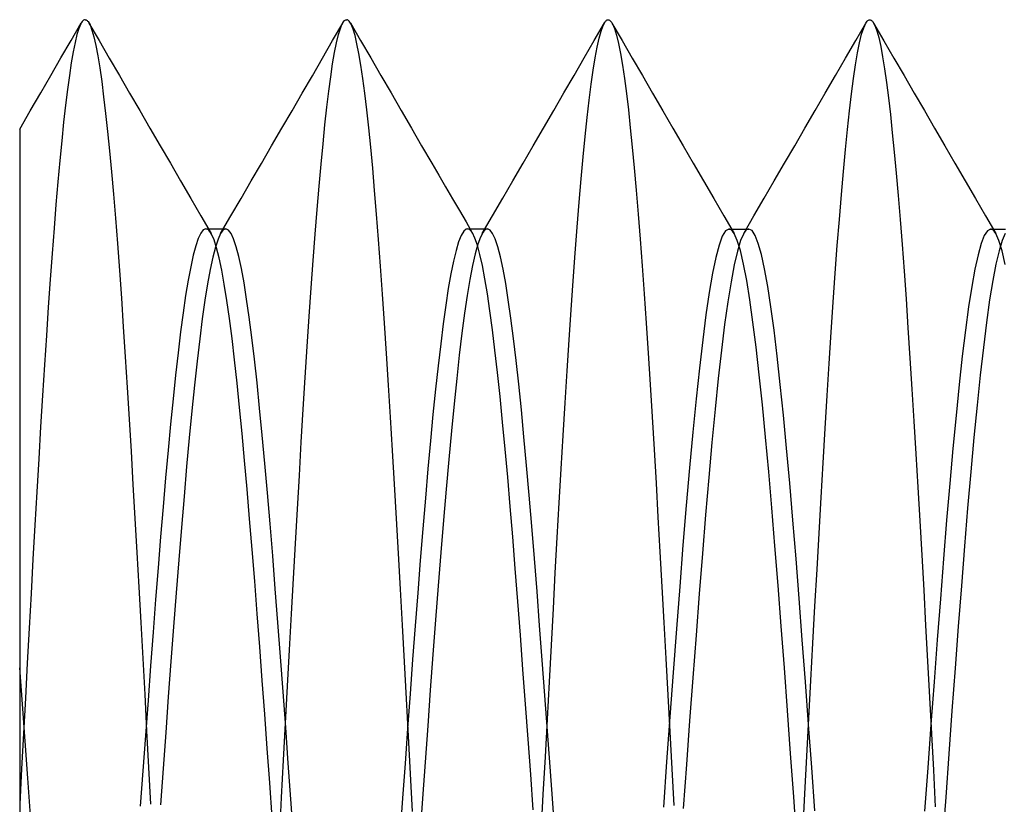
# Model space of a CAD drawing. Header units: millimetres. Extents: x -50 to 1, y 0 to 191.
# Tile 73 of 151: x -6.8 to -4.92, y 124.25 to 125.75. Entities that reach past the tile are written whole.
import ezdxf

# ---------------------------------------------------------------- set-up
doc = ezdxf.new("R2010")
doc.units = ezdxf.units.MM
doc.layers.add('MAIN-2', color=7, linetype='Continuous')

msp = doc.modelspace()

# ---------------------------------------------------------------- linework, layer by layer
at = {"layer": 'MAIN-2'}
for p, q in [((-6.7018, 125.7101), (-6.6824, 125.7435)), ((-6.6833, 125.7419), (-6.6869, 125.7333)), ((-6.6819, 125.7444), (-6.6833, 125.7419)), ((-6.6805, 125.7463), (-6.6819, 125.7444)), ((-6.6791, 125.7479), (-6.6805, 125.7463)), ((-6.6778, 125.749), (-6.6791, 125.7479)), ((-6.6764, 125.7496), (-6.6778, 125.749)), ((-6.675, 125.7498), (-6.6764, 125.7496)), ((-6.675, 125.7498), (-6.6741, 125.7497)), ((-6.6741, 125.7497), (-6.6732, 125.7494)), ((-6.6732, 125.7494), (-6.6722, 125.7489)), ((-6.6722, 125.7489), (-6.6713, 125.7482)), ((-6.6713, 125.7482), (-6.6704, 125.7473)), ((-6.6704, 125.7473), (-6.6694, 125.7462)), ((-6.6694, 125.7462), (-6.6656, 125.7398)), ((-6.6676, 125.7433), (-6.6482, 125.7099)), ((-6.6656, 125.7398), (-6.6618, 125.73)), ((-6.2017, 125.7098), (-6.1823, 125.7432)), ((-6.1867, 125.7333), (-6.1847, 125.7384)), ((-6.1847, 125.7384), (-6.1827, 125.7425)), ((-6.1827, 125.7425), (-6.1807, 125.7457)), ((-6.1807, 125.7457), (-6.1788, 125.748)), ((-6.1788, 125.748), (-6.1768, 125.7493)), ((-6.1768, 125.7493), (-6.1748, 125.7498)), ((-6.174, 125.7497), (-6.1748, 125.7498)), ((-6.1732, 125.7494), (-6.174, 125.7497)), ((-6.1725, 125.749), (-6.1732, 125.7494)), ((-6.1717, 125.7485), (-6.1725, 125.749)), ((-6.1709, 125.7478), (-6.1717, 125.7485)), ((-6.1701, 125.747), (-6.1709, 125.7478)), ((-6.1664, 125.7411), (-6.1701, 125.747)), ((-6.1677, 125.7435), (-6.1483, 125.7101)), ((-6.1627, 125.7319), (-6.1664, 125.7411)), ((-5.7015, 125.7101), (-5.6821, 125.7436)), ((-5.6883, 125.7282), (-5.6846, 125.7385)), ((-5.6846, 125.7385), (-5.6809, 125.7455)), ((-5.6809, 125.7455), (-5.6799, 125.7468)), ((-5.6799, 125.7468), (-5.679, 125.7478)), ((-5.679, 125.7478), (-5.678, 125.7487)), ((-5.678, 125.7487), (-5.677, 125.7493)), ((-5.677, 125.7493), (-5.676, 125.7496)), ((-5.676, 125.7496), (-5.6751, 125.7497)), ((-5.6751, 125.7497), (-5.6737, 125.7495)), ((-5.6737, 125.7495), (-5.6724, 125.7489)), ((-5.6724, 125.7489), (-5.671, 125.7477)), ((-5.671, 125.7477), (-5.6697, 125.7462)), ((-5.6697, 125.7462), (-5.6683, 125.7442)), ((-5.6683, 125.7442), (-5.667, 125.7418)), ((-5.6679, 125.7434), (-5.6485, 125.71)), ((-5.667, 125.7418), (-5.6631, 125.7327)), ((-5.2018, 125.7099), (-5.1824, 125.7433)), ((-5.1865, 125.7343), (-5.1826, 125.743)), ((-5.1826, 125.743), (-5.1814, 125.7451)), ((-5.1814, 125.7451), (-5.1801, 125.7467)), ((-5.1801, 125.7467), (-5.1788, 125.748)), ((-5.1788, 125.748), (-5.1776, 125.7489)), ((-5.1776, 125.7489), (-5.1763, 125.7494)), ((-5.1763, 125.7494), (-5.175, 125.7496)), ((-5.175, 125.7496), (-5.174, 125.7495)), ((-5.174, 125.7495), (-5.173, 125.7492)), ((-5.173, 125.7492), (-5.172, 125.7486)), ((-5.172, 125.7486), (-5.171, 125.7478)), ((-5.171, 125.7478), (-5.17, 125.7468)), ((-5.17, 125.7468), (-5.169, 125.7456)), ((-5.169, 125.7456), (-5.1652, 125.7389)), ((-5.1675, 125.7431), (-5.1481, 125.7097)), ((-5.1652, 125.7389), (-5.1614, 125.7288)), ((-6.6905, 125.7215), (-6.6941, 125.7065)), ((-6.6869, 125.7333), (-6.6905, 125.7215)), ((-6.6618, 125.73), (-6.658, 125.7169)), ((-6.1943, 125.7059), (-6.1905, 125.7213)), ((-6.1905, 125.7213), (-6.1867, 125.7333)), ((-6.159, 125.7196), (-6.1627, 125.7319)), ((-6.1553, 125.7039), (-6.159, 125.7196)), ((-5.6921, 125.7145), (-5.6883, 125.7282)), ((-5.6631, 125.7327), (-5.6593, 125.7202)), ((-5.6593, 125.7202), (-5.6554, 125.7044)), ((-5.1943, 125.7059), (-5.1905, 125.7219)), ((-5.1905, 125.7219), (-5.1865, 125.7343)), ((-5.1614, 125.7288), (-5.1577, 125.7155)), ((-6.7211, 125.6767), (-6.7018, 125.7101)), ((-6.6941, 125.7065), (-6.6978, 125.6884)), ((-6.658, 125.7169), (-6.6543, 125.7005)), ((-6.6543, 125.7005), (-6.6506, 125.6807)), ((-6.6482, 125.7099), (-6.6288, 125.6764)), ((-6.2211, 125.6763), (-6.2017, 125.7098)), ((-6.1981, 125.6873), (-6.1943, 125.7059)), ((-6.1516, 125.6851), (-6.1553, 125.7039)), ((-6.1483, 125.7101), (-6.1289, 125.6766)), ((-5.7209, 125.6767), (-5.7015, 125.7101)), ((-5.6959, 125.6976), (-5.6921, 125.7145)), ((-5.6554, 125.7044), (-5.6515, 125.6853)), ((-5.6485, 125.71), (-5.629, 125.6765)), ((-5.2212, 125.6765), (-5.2018, 125.7099)), ((-5.1982, 125.6864), (-5.1943, 125.7059)), ((-5.1577, 125.7155), (-5.154, 125.6988)), ((-5.154, 125.6988), (-5.1504, 125.6789)), ((-5.1481, 125.7097), (-5.1288, 125.6763)), ((-6.6978, 125.6884), (-6.7014, 125.6673)), ((-6.6506, 125.6807), (-6.6469, 125.6578)), ((-6.2019, 125.6656), (-6.1981, 125.6873)), ((-6.1478, 125.6629), (-6.1516, 125.6851)), ((-5.6998, 125.6772), (-5.6959, 125.6976)), ((-5.6515, 125.6853), (-5.6477, 125.6629)), ((-5.2021, 125.6635), (-5.1982, 125.6864)), ((-6.7405, 125.6433), (-6.7211, 125.6767)), ((-6.7014, 125.6673), (-6.705, 125.6432)), ((-6.6288, 125.6764), (-6.6093, 125.643)), ((-6.2405, 125.6428), (-6.2211, 125.6763)), ((-6.2055, 125.6409), (-6.2019, 125.6656)), ((-6.144, 125.6376), (-6.1478, 125.6629)), ((-6.1289, 125.6766), (-6.1095, 125.6432)), ((-5.7403, 125.6432), (-5.7209, 125.6767)), ((-5.7037, 125.6535), (-5.6998, 125.6772)), ((-5.6477, 125.6629), (-5.6439, 125.6374)), ((-5.629, 125.6765), (-5.6096, 125.643)), ((-5.2406, 125.643), (-5.2212, 125.6765)), ((-5.2059, 125.6373), (-5.2021, 125.6635)), ((-5.1504, 125.6789), (-5.1467, 125.6558)), ((-5.1288, 125.6763), (-5.1094, 125.6429)), ((-6.7599, 125.6099), (-6.7405, 125.6433)), ((-6.705, 125.6432), (-6.7087, 125.6163)), ((-6.6469, 125.6578), (-6.6432, 125.6317)), ((-6.6093, 125.643), (-6.5899, 125.6095)), ((-6.26, 125.6094), (-6.2405, 125.6428)), ((-6.1095, 125.6432), (-6.0901, 125.6097)), ((-5.7597, 125.6097), (-5.7403, 125.6432)), ((-5.7076, 125.6265), (-5.7037, 125.6535)), ((-5.6096, 125.643), (-5.5902, 125.6095)), ((-5.26, 125.6096), (-5.2406, 125.643)), ((-5.1467, 125.6558), (-5.143, 125.6297)), ((-5.1094, 125.6429), (-5.09, 125.6095)), ((-6.6432, 125.6317), (-6.6395, 125.6026)), ((-6.2092, 125.6131), (-6.2055, 125.6409)), ((-6.1402, 125.6091), (-6.144, 125.6376)), ((-5.7115, 125.5963), (-5.7076, 125.6265)), ((-5.6439, 125.6374), (-5.6401, 125.6088)), ((-5.2098, 125.6079), (-5.2059, 125.6373)), ((-5.143, 125.6297), (-5.1393, 125.6005)), ((-6.7799, 125.5754), (-6.7599, 125.6099)), ((-6.7087, 125.6163), (-6.7124, 125.5864)), ((-6.5899, 125.6095), (-6.5705, 125.576)), ((-6.2794, 125.5758), (-6.26, 125.6094)), ((-6.2128, 125.5824), (-6.2092, 125.6131)), ((-6.1364, 125.5776), (-6.1402, 125.6091)), ((-6.0901, 125.6097), (-6.0706, 125.5761)), ((-5.7792, 125.5762), (-5.7597, 125.6097)), ((-5.6401, 125.6088), (-5.6363, 125.5774)), ((-5.5902, 125.6095), (-5.5707, 125.5759)), ((-5.2794, 125.5761), (-5.26, 125.6096)), ((-5.2136, 125.5754), (-5.2098, 125.6079)), ((-5.09, 125.6095), (-5.0705, 125.576)), ((-6.7124, 125.5864), (-6.7161, 125.5538)), ((-6.6395, 125.6026), (-6.6358, 125.5707)), ((-5.7153, 125.563), (-5.7115, 125.5963)), ((-5.1393, 125.6005), (-5.1355, 125.5685)), ((-6.8, 125.5408), (-6.7799, 125.5754)), ((-6.6358, 125.5707), (-6.632, 125.5362)), ((-6.5705, 125.576), (-6.551, 125.5424)), ((-6.2989, 125.5423), (-6.2794, 125.5758)), ((-6.2165, 125.5489), (-6.2128, 125.5824)), ((-6.1327, 125.5434), (-6.1364, 125.5776)), ((-6.0706, 125.5761), (-6.0511, 125.5426)), ((-5.7987, 125.5426), (-5.7792, 125.5762)), ((-5.6363, 125.5774), (-5.6327, 125.5432)), ((-5.5707, 125.5759), (-5.5512, 125.5424)), ((-5.2989, 125.5426), (-5.2794, 125.5761)), ((-5.2175, 125.5399), (-5.2136, 125.5754)), ((-5.1355, 125.5685), (-5.1318, 125.5338)), ((-5.0705, 125.576), (-5.0511, 125.5425)), ((-6.7161, 125.5538), (-6.7197, 125.5185)), ((-6.2201, 125.5126), (-6.2165, 125.5489)), ((-5.7191, 125.5268), (-5.7153, 125.563)), ((-6.8, 125.5403), (-6.8, 125.5396)), ((-6.8, 125.5396), (-6.8, 125.532)), ((-6.8, 125.532), (-6.8, 125.5168)), ((-6.632, 125.5362), (-6.6283, 125.499)), ((-6.551, 125.5424), (-6.5315, 125.5089)), ((-6.3184, 125.5087), (-6.2989, 125.5423)), ((-6.1289, 125.5062), (-6.1327, 125.5434)), ((-6.0511, 125.5426), (-6.0317, 125.509)), ((-5.8182, 125.509), (-5.7987, 125.5426)), ((-5.6327, 125.5432), (-5.629, 125.5062)), ((-5.5512, 125.5424), (-5.5317, 125.5089)), ((-5.3184, 125.509), (-5.2989, 125.5426)), ((-5.2214, 125.5014), (-5.2175, 125.5399)), ((-5.1318, 125.5338), (-5.128, 125.4964)), ((-5.0511, 125.5425), (-5.0316, 125.5089)), ((-6.8, 125.5168), (-6.8, 125.4934)), ((-6.7197, 125.5185), (-6.7234, 125.4804)), ((-6.2238, 125.4735), (-6.2201, 125.5126)), ((-5.7228, 125.4877), (-5.7191, 125.5268)), ((-6.8, 125.4934), (-6.8, 125.4631)), ((-6.6283, 125.499), (-6.6245, 125.4589)), ((-6.5315, 125.5089), (-6.512, 125.4753)), ((-6.3379, 125.4752), (-6.3184, 125.5087)), ((-6.1252, 125.4663), (-6.1289, 125.5062)), ((-6.0317, 125.509), (-6.0122, 125.4755)), ((-5.8377, 125.4755), (-5.8182, 125.509)), ((-5.629, 125.5062), (-5.6254, 125.4665)), ((-5.5317, 125.5089), (-5.5123, 125.4753)), ((-5.3379, 125.4755), (-5.3184, 125.509)), ((-5.2253, 125.4599), (-5.2214, 125.5014)), ((-5.128, 125.4964), (-5.1242, 125.4563)), ((-5.0316, 125.5089), (-5.0121, 125.4754)), ((-6.7234, 125.4804), (-6.7271, 125.4398)), ((-6.512, 125.4753), (-6.4925, 125.4418)), ((-6.3574, 125.4417), (-6.3379, 125.4752)), ((-6.2276, 125.4317), (-6.2238, 125.4735)), ((-6.0122, 125.4755), (-5.999, 125.4528)), ((-5.8572, 125.442), (-5.8377, 125.4755)), ((-5.7265, 125.4458), (-5.7228, 125.4877)), ((-5.5123, 125.4753), (-5.4927, 125.4418)), ((-5.3574, 125.4419), (-5.3379, 125.4755)), ((-5.0121, 125.4754), (-4.9926, 125.4418)), ((-6.8, 125.4631), (-6.8, 125.4276)), ((-6.6245, 125.4589), (-6.6207, 125.416)), ((-6.1215, 125.4236), (-6.1252, 125.4663)), ((-5.6254, 125.4665), (-5.6217, 125.4239)), ((-5.2292, 125.4155), (-5.2253, 125.4599)), ((-5.1242, 125.4563), (-5.1205, 125.4135)), ((-6.7271, 125.4398), (-6.7308, 125.3966)), ((-6.4925, 125.4418), (-6.473, 125.4083)), ((-6.3769, 125.4081), (-6.3574, 125.4417)), ((-5.999, 125.4528), (-5.9858, 125.4301)), ((-5.8766, 125.4085), (-5.8572, 125.442)), ((-5.7303, 125.401), (-5.7265, 125.4458)), ((-5.4927, 125.4418), (-5.4732, 125.4082)), ((-5.3769, 125.4084), (-5.3574, 125.4419)), ((-4.9926, 125.4418), (-4.9731, 125.4083)), ((-6.8, 125.4276), (-6.8, 125.3874)), ((-6.6207, 125.416), (-6.6169, 125.3702)), ((-6.2314, 125.3871), (-6.2276, 125.4317)), ((-6.1177, 125.378), (-6.1215, 125.4236)), ((-5.9858, 125.4301), (-5.9726, 125.4074)), ((-5.6217, 125.4239), (-5.6179, 125.3783)), ((-6.473, 125.4083), (-6.4535, 125.3747)), ((-6.3964, 125.3746), (-6.3769, 125.4081)), ((-5.9726, 125.4074), (-5.9594, 125.3848)), ((-5.8962, 125.3749), (-5.8766, 125.4085)), ((-5.7341, 125.3534), (-5.7303, 125.401)), ((-5.4732, 125.4082), (-5.4537, 125.3747)), ((-5.3964, 125.3748), (-5.3769, 125.4084)), ((-5.2331, 125.3681), (-5.2292, 125.4155)), ((-5.1205, 125.4135), (-5.1167, 125.3679)), ((-4.9731, 125.4083), (-4.9536, 125.3747)), ((-6.8, 125.3874), (-6.8, 125.343)), ((-6.7308, 125.3966), (-6.7344, 125.351)), ((-6.2352, 125.3398), (-6.2314, 125.3871)), ((-5.9594, 125.3848), (-5.9468, 125.3631)), ((-5.6179, 125.3783), (-5.6141, 125.3301)), ((-6.6169, 125.3702), (-6.6131, 125.3217)), ((-6.4535, 125.3747), (-6.434, 125.3412)), ((-6.4159, 125.3411), (-6.3964, 125.3746)), ((-6.114, 125.3298), (-6.1177, 125.378)), ((-5.9468, 125.3631), (-5.9342, 125.3414)), ((-5.9157, 125.3414), (-5.8962, 125.3749)), ((-5.4537, 125.3747), (-5.4342, 125.3411)), ((-5.4159, 125.3412), (-5.3964, 125.3748)), ((-5.237, 125.318), (-5.2331, 125.3681)), ((-5.1167, 125.3679), (-5.113, 125.3198)), ((-4.9536, 125.3747), (-4.934, 125.3411)), ((-6.8, 125.343), (-6.8, 125.2944)), ((-6.7344, 125.351), (-6.738, 125.3031)), ((-6.4538, 125.3419), (-6.4586, 125.3318)), ((-6.449, 125.3479), (-6.4538, 125.3419)), ((-6.4442, 125.3499), (-6.449, 125.3479)), ((-6.4424, 125.3496), (-6.4442, 125.3499)), ((-6.4442, 125.3499), (-6.441, 125.3499)), ((-6.4406, 125.3487), (-6.4424, 125.3496)), ((-6.441, 125.3499), (-6.4378, 125.3499)), ((-6.4387, 125.3474), (-6.4406, 125.3487)), ((-6.4369, 125.3454), (-6.4387, 125.3474)), ((-6.4378, 125.3499), (-6.4346, 125.3499)), ((-6.4351, 125.3429), (-6.4369, 125.3454)), ((-6.4333, 125.3399), (-6.4351, 125.3429)), ((-6.4346, 125.3499), (-6.4315, 125.3499)), ((-6.4315, 125.3499), (-6.4283, 125.3499)), ((-6.4283, 125.3499), (-6.4251, 125.3499)), ((-6.4251, 125.3499), (-6.4219, 125.3499)), ((-6.4219, 125.3499), (-6.4187, 125.3499)), ((-6.4159, 125.3412), (-6.4209, 125.3303)), ((-6.4187, 125.3499), (-6.4155, 125.3499)), ((-6.4143, 125.3439), (-6.4159, 125.3412)), ((-6.4155, 125.3499), (-6.4123, 125.3499)), ((-6.4126, 125.3461), (-6.4143, 125.3439)), ((-6.4109, 125.3477), (-6.4126, 125.3461)), ((-6.4123, 125.3499), (-6.4092, 125.3499)), ((-6.4093, 125.3489), (-6.4109, 125.3477)), ((-6.4076, 125.3497), (-6.4093, 125.3489)), ((-6.4092, 125.3499), (-6.406, 125.3499)), ((-6.406, 125.3499), (-6.4076, 125.3497)), ((-6.401, 125.3478), (-6.406, 125.3499)), ((-6.396, 125.3414), (-6.401, 125.3478)), ((-6.391, 125.3307), (-6.396, 125.3414)), ((-5.9511, 125.3456), (-5.9561, 125.3376)), ((-5.9462, 125.3494), (-5.9511, 125.3456)), ((-5.9442, 125.3498), (-5.9462, 125.3494)), ((-5.9423, 125.3495), (-5.9442, 125.3498)), ((-5.9441, 125.3498), (-5.9409, 125.3498)), ((-5.9404, 125.3486), (-5.9423, 125.3495)), ((-5.9409, 125.3498), (-5.9377, 125.3498)), ((-5.9384, 125.3471), (-5.9404, 125.3486)), ((-5.9365, 125.3449), (-5.9384, 125.3471)), ((-5.9377, 125.3498), (-5.9346, 125.3498)), ((-5.9346, 125.3421), (-5.9365, 125.3449)), ((-5.9346, 125.3498), (-5.9314, 125.3498)), ((-5.9299, 125.3323), (-5.9346, 125.3421)), ((-5.9314, 125.3498), (-5.9282, 125.3498)), ((-5.9282, 125.3498), (-5.925, 125.3498)), ((-5.925, 125.3498), (-5.9219, 125.3498)), ((-5.9219, 125.3498), (-5.9187, 125.3498)), ((-5.9143, 125.3438), (-5.9193, 125.3344)), ((-5.9187, 125.3498), (-5.9155, 125.3498)), ((-5.9155, 125.3498), (-5.9123, 125.3498)), ((-5.9129, 125.3456), (-5.9143, 125.3438)), ((-5.9115, 125.3471), (-5.9129, 125.3456)), ((-5.9123, 125.3498), (-5.9091, 125.3498)), ((-5.9101, 125.3483), (-5.9115, 125.3471)), ((-5.9087, 125.3491), (-5.9101, 125.3483)), ((-5.9091, 125.3498), (-5.9059, 125.3498)), ((-5.9073, 125.3496), (-5.9087, 125.3491)), ((-5.9059, 125.3498), (-5.9073, 125.3496)), ((-5.9009, 125.3477), (-5.9059, 125.3498)), ((-5.8959, 125.3412), (-5.9009, 125.3477)), ((-5.8909, 125.3306), (-5.8959, 125.3412)), ((-5.7379, 125.3032), (-5.7341, 125.3534)), ((-5.4505, 125.3463), (-5.4568, 125.3361)), ((-5.4442, 125.3497), (-5.4505, 125.3463)), ((-5.4426, 125.3494), (-5.4442, 125.3497)), ((-5.4442, 125.3497), (-5.441, 125.3497)), ((-5.4409, 125.3487), (-5.4426, 125.3494)), ((-5.441, 125.3497), (-5.4378, 125.3497)), ((-5.4392, 125.3475), (-5.4409, 125.3487)), ((-5.4375, 125.3458), (-5.4392, 125.3475)), ((-5.4378, 125.3497), (-5.4347, 125.3497)), ((-5.4359, 125.3437), (-5.4375, 125.3458)), ((-5.4342, 125.341), (-5.4359, 125.3437)), ((-5.4347, 125.3497), (-5.4315, 125.3497)), ((-5.4282, 125.3277), (-5.4342, 125.341)), ((-5.4315, 125.3497), (-5.4283, 125.3497)), ((-5.4283, 125.3497), (-5.4251, 125.3497)), ((-5.4251, 125.3497), (-5.4219, 125.3497)), ((-5.4159, 125.3412), (-5.422, 125.3275)), ((-5.4219, 125.3497), (-5.4187, 125.3497)), ((-5.4187, 125.3497), (-5.4156, 125.3497)), ((-5.4142, 125.3438), (-5.4159, 125.3412)), ((-5.4156, 125.3497), (-5.4124, 125.3497)), ((-5.4126, 125.3459), (-5.4142, 125.3438)), ((-5.4109, 125.3475), (-5.4126, 125.3459)), ((-5.4124, 125.3497), (-5.4092, 125.3497)), ((-5.4093, 125.3487), (-5.4109, 125.3475)), ((-5.4076, 125.3494), (-5.4093, 125.3487)), ((-5.4092, 125.3497), (-5.406, 125.3497)), ((-5.406, 125.3497), (-5.4076, 125.3494)), ((-5.4, 125.3466), (-5.406, 125.3497)), ((-5.394, 125.3373), (-5.4, 125.3466)), ((-4.95, 125.3465), (-4.956, 125.3373)), ((-4.944, 125.3496), (-4.95, 125.3465)), ((-4.9424, 125.3494), (-4.944, 125.3496)), ((-4.944, 125.3496), (-4.9408, 125.3496)), ((-4.9407, 125.3487), (-4.9424, 125.3494)), ((-4.9408, 125.3496), (-4.9376, 125.3496)), ((-4.939, 125.3475), (-4.9407, 125.3487)), ((-4.9374, 125.3458), (-4.939, 125.3475)), ((-4.9376, 125.3496), (-4.9344, 125.3496)), ((-4.9357, 125.3437), (-4.9374, 125.3458)), ((-4.934, 125.3411), (-4.9357, 125.3437)), ((-4.9344, 125.3496), (-4.9313, 125.3496)), ((-4.928, 125.3276), (-4.934, 125.3411)), ((-4.9313, 125.3496), (-4.9281, 125.3496)), ((-4.9281, 125.3496), (-4.9249, 125.3496)), ((-4.9249, 125.3496), (-4.9217, 125.3496)), ((-4.9158, 125.341), (-4.9218, 125.3276)), ((-4.9217, 125.3496), (-4.9185, 125.3496)), ((-4.9185, 125.3496), (-4.9153, 125.3496)), ((-6.4586, 125.3318), (-6.4633, 125.3177)), ((-6.4284, 125.3288), (-6.4333, 125.3399)), ((-6.4236, 125.3137), (-6.4284, 125.3288)), ((-6.4209, 125.3303), (-6.4259, 125.3151)), ((-6.3861, 125.3159), (-6.391, 125.3307)), ((-6.239, 125.2898), (-6.2352, 125.3398)), ((-6.1102, 125.2789), (-6.114, 125.3298)), ((-5.961, 125.3253), (-5.9659, 125.3089)), ((-5.9561, 125.3376), (-5.961, 125.3253)), ((-5.9251, 125.3187), (-5.9299, 125.3323)), ((-5.9193, 125.3344), (-5.9243, 125.3205)), ((-5.8859, 125.3156), (-5.8909, 125.3306)), ((-5.6141, 125.3301), (-5.6103, 125.2792)), ((-5.4568, 125.3361), (-5.463, 125.3191)), ((-5.4222, 125.3083), (-5.4282, 125.3277)), ((-5.422, 125.3275), (-5.4281, 125.3074)), ((-5.388, 125.322), (-5.394, 125.3373)), ((-5.382, 125.3007), (-5.388, 125.322)), ((-4.962, 125.322), (-4.968, 125.3006)), ((-4.956, 125.3373), (-4.962, 125.322)), ((-4.922, 125.3079), (-4.928, 125.3276)), ((-4.9218, 125.3276), (-4.9278, 125.3082)), ((-6.738, 125.3031), (-6.7417, 125.2529)), ((-6.6131, 125.3217), (-6.6094, 125.2707)), ((-6.4633, 125.3177), (-6.4681, 125.2995)), ((-6.4259, 125.3151), (-6.4309, 125.2958)), ((-6.4187, 125.2946), (-6.4236, 125.3137)), ((-6.3811, 125.297), (-6.3861, 125.3159)), ((-5.9659, 125.3089), (-5.9708, 125.2884)), ((-5.9243, 125.3205), (-5.9294, 125.3024)), ((-5.9203, 125.3012), (-5.9251, 125.3187)), ((-5.8809, 125.2965), (-5.8859, 125.3156)), ((-5.7417, 125.2504), (-5.7379, 125.3032)), ((-5.463, 125.3191), (-5.4693, 125.2953)), ((-5.4281, 125.3074), (-5.4341, 125.281)), ((-5.4162, 125.2828), (-5.4222, 125.3083)), ((-5.2409, 125.2652), (-5.237, 125.318)), ((-5.113, 125.3198), (-5.1093, 125.2691)), ((-4.9278, 125.3082), (-4.9338, 125.2827)), ((-4.916, 125.2821), (-4.922, 125.3079)), ((-6.8, 125.2944), (-6.8, 125.2412)), ((-6.4681, 125.2995), (-6.473, 125.2775)), ((-6.4309, 125.2958), (-6.4359, 125.2723)), ((-6.4138, 125.2713), (-6.4187, 125.2946)), ((-6.3761, 125.274), (-6.3811, 125.297)), ((-6.2428, 125.2373), (-6.239, 125.2898)), ((-5.9708, 125.2884), (-5.9757, 125.2639)), ((-5.9294, 125.3024), (-5.9344, 125.2799)), ((-5.9155, 125.2798), (-5.9203, 125.3012)), ((-5.8759, 125.2731), (-5.8809, 125.2965)), ((-5.4693, 125.2953), (-5.4756, 125.265)), ((-5.376, 125.2733), (-5.382, 125.3007)), ((-4.968, 125.3006), (-4.974, 125.2732)), ((-6.6094, 125.2707), (-6.6056, 125.2176)), ((-6.473, 125.2775), (-6.4779, 125.2518)), ((-6.4359, 125.2723), (-6.4409, 125.2448)), ((-6.4089, 125.2441), (-6.4138, 125.2713)), ((-6.3711, 125.2469), (-6.3761, 125.274)), ((-6.1063, 125.2254), (-6.1102, 125.2789)), ((-5.9344, 125.2799), (-5.9394, 125.2534)), ((-5.9106, 125.2545), (-5.9155, 125.2798)), ((-5.8709, 125.2457), (-5.8759, 125.2731)), ((-5.6103, 125.2792), (-5.6064, 125.2257)), ((-5.4341, 125.281), (-5.4402, 125.2486)), ((-5.4102, 125.2515), (-5.4162, 125.2828)), ((-5.37, 125.24), (-5.376, 125.2733)), ((-5.1093, 125.2691), (-5.1056, 125.216)), ((-4.974, 125.2732), (-4.98, 125.2399)), ((-4.9338, 125.2827), (-4.9398, 125.2513)), ((-6.7417, 125.2529), (-6.7453, 125.2006)), ((-6.4779, 125.2518), (-6.4828, 125.2224)), ((-6.3662, 125.2158), (-6.3711, 125.2469)), ((-5.9757, 125.2639), (-5.9806, 125.2358)), ((-5.9394, 125.2534), (-5.9445, 125.2229)), ((-5.9058, 125.2255), (-5.9106, 125.2545)), ((-5.7456, 125.1953), (-5.7417, 125.2504)), ((-5.4756, 125.265), (-5.4818, 125.2284)), ((-5.4402, 125.2486), (-5.4463, 125.2105)), ((-5.4042, 125.2143), (-5.4102, 125.2515)), ((-5.2448, 125.21), (-5.2409, 125.2652)), ((-4.9398, 125.2513), (-4.9458, 125.214)), ((-6.8, 125.2412), (-6.8, 125.183)), ((-6.4409, 125.2448), (-6.4459, 125.2134)), ((-6.404, 125.2131), (-6.4089, 125.2441)), ((-6.2466, 125.1823), (-6.2428, 125.2373)), ((-5.9806, 125.2358), (-5.9854, 125.204)), ((-5.8659, 125.2143), (-5.8709, 125.2457)), ((-5.4818, 125.2284), (-5.4881, 125.1859)), ((-5.364, 125.201), (-5.37, 125.24)), ((-4.98, 125.2399), (-4.986, 125.2008)), ((-6.6056, 125.2176), (-6.6019, 125.1624)), ((-6.4828, 125.2224), (-6.4877, 125.1895)), ((-6.4459, 125.2134), (-6.4509, 125.1783)), ((-6.399, 125.1785), (-6.404, 125.2131)), ((-6.3612, 125.181), (-6.3662, 125.2158)), ((-6.1025, 125.1695), (-6.1063, 125.2254)), ((-5.9445, 125.2229), (-5.9495, 125.1886)), ((-5.901, 125.193), (-5.9058, 125.2255)), ((-5.861, 125.1792), (-5.8659, 125.2143)), ((-5.6064, 125.2257), (-5.6025, 125.17)), ((-5.4463, 125.2105), (-5.4524, 125.1669)), ((-5.3982, 125.1715), (-5.4042, 125.2143)), ((-5.2486, 125.1525), (-5.2448, 125.21)), ((-5.1056, 125.216), (-5.1019, 125.1605)), ((-4.9458, 125.214), (-4.9518, 125.1712)), ((-6.7453, 125.2006), (-6.749, 125.1462)), ((-5.9854, 125.204), (-5.9903, 125.1687)), ((-5.8962, 125.1571), (-5.901, 125.193)), ((-5.7496, 125.1379), (-5.7456, 125.1953)), ((-5.358, 125.1565), (-5.364, 125.201)), ((-4.986, 125.2008), (-4.992, 125.1563)), ((-6.8, 125.183), (-6.8, 125.1197)), ((-6.4877, 125.1895), (-6.4925, 125.153)), ((-6.4509, 125.1783), (-6.4559, 125.1395)), ((-6.3941, 125.1405), (-6.399, 125.1785)), ((-6.3562, 125.1425), (-6.3612, 125.181)), ((-6.2504, 125.1252), (-6.2466, 125.1823)), ((-5.9495, 125.1886), (-5.9545, 125.1505)), ((-5.856, 125.1405), (-5.861, 125.1792)), ((-5.4881, 125.1859), (-5.4943, 125.1377)), ((-5.3922, 125.1236), (-5.3982, 125.1715)), ((-4.9518, 125.1712), (-4.9578, 125.1233)), ((-6.6019, 125.1624), (-6.5982, 125.1053)), ((-6.4925, 125.153), (-6.4973, 125.1132)), ((-6.0987, 125.1115), (-6.1025, 125.1695)), ((-5.9903, 125.1687), (-5.9952, 125.1301)), ((-5.8914, 125.118), (-5.8962, 125.1571)), ((-5.6025, 125.17), (-5.5986, 125.1121)), ((-5.4524, 125.1669), (-5.4585, 125.1179)), ((-5.352, 125.1069), (-5.358, 125.1565)), ((-5.2524, 125.0929), (-5.2486, 125.1525)), ((-5.1019, 125.1605), (-5.0982, 125.103)), ((-4.992, 125.1563), (-4.998, 125.1067)), ((-6.749, 125.1462), (-6.7526, 125.0898)), ((-6.4559, 125.1395), (-6.4609, 125.097)), ((-6.3892, 125.0994), (-6.3941, 125.1405)), ((-6.3512, 125.1006), (-6.3562, 125.1425)), ((-5.9545, 125.1505), (-5.9596, 125.1088)), ((-5.851, 125.0983), (-5.856, 125.1405)), ((-5.7535, 125.0787), (-5.7496, 125.1379)), ((-5.4943, 125.1377), (-5.5006, 125.084)), ((-6.8, 125.1197), (-6.8, 125.0514)), ((-6.2542, 125.066), (-6.2504, 125.1252)), ((-5.9952, 125.1301), (-6.0002, 125.0883)), ((-5.8866, 125.0755), (-5.8914, 125.118)), ((-5.4585, 125.1179), (-5.4646, 125.064)), ((-5.3862, 125.0707), (-5.3922, 125.1236)), ((-4.9578, 125.1233), (-4.9638, 125.0704)), ((-6.5982, 125.1053), (-6.5945, 125.0465)), ((-6.4973, 125.1132), (-6.502, 125.0703)), ((-6.4609, 125.097), (-6.4659, 125.0513)), ((-6.3844, 125.0553), (-6.3892, 125.0994)), ((-6.3463, 125.0554), (-6.3512, 125.1006)), ((-6.0948, 125.0515), (-6.0987, 125.1115)), ((-5.9596, 125.1088), (-5.9646, 125.0637)), ((-5.846, 125.0528), (-5.851, 125.0983)), ((-5.5986, 125.1121), (-5.5948, 125.0523)), ((-5.346, 125.0525), (-5.352, 125.1069)), ((-5.0982, 125.103), (-5.0945, 125.0436)), ((-4.998, 125.1067), (-5.004, 125.0523)), ((-6.7526, 125.0898), (-6.7563, 125.0316)), ((-6.0002, 125.0883), (-6.005, 125.0433)), ((-5.7573, 125.0177), (-5.7535, 125.0787)), ((-5.5006, 125.084), (-5.5069, 125.0252)), ((-5.2562, 125.0314), (-5.2524, 125.0929)), ((-6.502, 125.0703), (-6.5068, 125.0248)), ((-6.2579, 125.005), (-6.2542, 125.066)), ((-5.9646, 125.0637), (-5.9696, 125.0152)), ((-5.8818, 125.0296), (-5.8866, 125.0755)), ((-5.4646, 125.064), (-5.4706, 125.0052)), ((-5.3802, 125.0133), (-5.3862, 125.0707)), ((-4.9638, 125.0704), (-4.9698, 125.0129)), ((-6.8, 125.0514), (-6.8, 124.9788)), ((-6.5945, 125.0465), (-6.5908, 124.986)), ((-6.4659, 125.0513), (-6.4709, 125.0023)), ((-6.3796, 125.0085), (-6.3844, 125.0553)), ((-6.3413, 125.0071), (-6.3463, 125.0554)), ((-6.091, 124.9899), (-6.0948, 125.0515)), ((-6.005, 125.0433), (-6.0099, 124.9954)), ((-5.841, 125.0041), (-5.846, 125.0528)), ((-5.5948, 125.0523), (-5.591, 124.9909)), ((-5.34, 124.9936), (-5.346, 125.0525)), ((-5.0945, 125.0436), (-5.0907, 124.9826)), ((-5.004, 125.0523), (-5.01, 124.9935)), ((-6.7563, 125.0316), (-6.76, 124.9717)), ((-6.5068, 125.0248), (-6.5115, 124.9769)), ((-5.8769, 124.9807), (-5.8818, 125.0296)), ((-5.5069, 125.0252), (-5.5131, 124.9614)), ((-5.2601, 124.9681), (-5.2562, 125.0314)), ((-6.4709, 125.0023), (-6.4759, 124.9504)), ((-6.3749, 124.959), (-6.3796, 125.0085)), ((-6.3363, 124.9558), (-6.3413, 125.0071)), ((-6.2617, 124.9425), (-6.2579, 125.005)), ((-5.9696, 125.0152), (-5.9747, 124.9637)), ((-5.836, 124.9524), (-5.841, 125.0041)), ((-5.7612, 124.9552), (-5.7573, 125.0177)), ((-5.4706, 125.0052), (-5.4767, 124.9419)), ((-5.3742, 124.9515), (-5.3802, 125.0133)), ((-4.9698, 125.0129), (-4.9758, 124.9512)), ((-6.5908, 124.986), (-6.5871, 124.9241)), ((-6.0872, 124.9266), (-6.091, 124.9899)), ((-6.0099, 124.9954), (-6.0147, 124.9447)), ((-5.591, 124.9909), (-5.5872, 124.9281)), ((-5.334, 124.9306), (-5.34, 124.9936)), ((-5.01, 124.9935), (-5.016, 124.9304)), ((-6.8, 124.9788), (-6.8, 124.903)), ((-6.76, 124.9717), (-6.7636, 124.9102)), ((-6.5115, 124.9769), (-6.5163, 124.9267)), ((-5.872, 124.9291), (-5.8769, 124.9807)), ((-5.264, 124.903), (-5.2601, 124.9681)), ((-5.0907, 124.9826), (-5.0869, 124.9201)), ((-6.4759, 124.9504), (-6.4809, 124.8958)), ((-6.3701, 124.907), (-6.3749, 124.959)), ((-6.3313, 124.9017), (-6.3363, 124.9558)), ((-5.9747, 124.9637), (-5.9797, 124.9093)), ((-5.831, 124.8979), (-5.836, 124.9524)), ((-5.765, 124.8914), (-5.7612, 124.9552)), ((-5.5131, 124.9614), (-5.5194, 124.8932)), ((-5.3682, 124.8858), (-5.3742, 124.9515)), ((-4.9758, 124.9512), (-4.9818, 124.8855)), ((-6.5163, 124.9267), (-6.5211, 124.8739)), ((-6.2654, 124.8788), (-6.2617, 124.9425)), ((-6.0834, 124.8621), (-6.0872, 124.9266)), ((-6.0147, 124.9447), (-6.0195, 124.8911)), ((-5.8671, 124.8754), (-5.872, 124.9291)), ((-5.5872, 124.9281), (-5.5835, 124.864)), ((-5.4767, 124.9419), (-5.4828, 124.8745)), ((-5.3279, 124.8636), (-5.334, 124.9306)), ((-5.016, 124.9304), (-5.022, 124.8635)), ((-6.7636, 124.9102), (-6.7673, 124.8474)), ((-6.5871, 124.9241), (-6.5834, 124.861)), ((-5.9797, 124.9093), (-5.9847, 124.8523)), ((-5.0869, 124.9201), (-5.0831, 124.8564)), ((-6.8, 124.903), (-6.8, 124.8252)), ((-6.4809, 124.8958), (-6.4859, 124.8386)), ((-6.3653, 124.8526), (-6.3701, 124.907)), ((-6.3264, 124.8451), (-6.3313, 124.9017)), ((-6.0195, 124.8911), (-6.0244, 124.835)), ((-5.826, 124.8408), (-5.831, 124.8979)), ((-5.7687, 124.8263), (-5.765, 124.8914)), ((-5.5194, 124.8932), (-5.5257, 124.8209)), ((-5.2679, 124.8364), (-5.264, 124.903)), ((-6.5211, 124.8739), (-6.5259, 124.8186)), ((-6.2691, 124.814), (-6.2654, 124.8788)), ((-5.8623, 124.8194), (-5.8671, 124.8754)), ((-5.4828, 124.8745), (-5.4889, 124.8035)), ((-5.3622, 124.8165), (-5.3682, 124.8858)), ((-4.9818, 124.8855), (-4.9878, 124.8161)), ((-6.5834, 124.861), (-6.5796, 124.7966)), ((-6.3604, 124.7959), (-6.3653, 124.8526)), ((-6.0796, 124.7963), (-6.0834, 124.8621)), ((-5.9847, 124.8523), (-5.9898, 124.7929)), ((-5.5835, 124.864), (-5.5798, 124.7989)), ((-5.3219, 124.7932), (-5.3279, 124.8636)), ((-5.0831, 124.8564), (-5.0793, 124.7917)), ((-5.022, 124.8635), (-5.028, 124.793)), ((-6.7673, 124.8474), (-6.771, 124.7835)), ((-6.4859, 124.8386), (-6.4909, 124.7792)), ((-6.3214, 124.7861), (-6.3264, 124.8451)), ((-6.0244, 124.835), (-6.0293, 124.7766)), ((-5.821, 124.7814), (-5.826, 124.8408)), ((-5.2719, 124.7682), (-5.2679, 124.8364)), ((-6.8, 124.8252), (-6.8, 124.7464)), ((-6.5259, 124.8186), (-6.5307, 124.7613)), ((-6.2728, 124.7484), (-6.2691, 124.814)), ((-5.8575, 124.7611), (-5.8623, 124.8194)), ((-5.7724, 124.7601), (-5.7687, 124.8263)), ((-5.5257, 124.8209), (-5.532, 124.7452)), ((-5.3562, 124.7438), (-5.3622, 124.8165)), ((-4.9878, 124.8161), (-4.9938, 124.7434)), ((-6.5796, 124.7966), (-6.5759, 124.7312)), ((-6.3555, 124.7372), (-6.3604, 124.7959)), ((-6.0758, 124.7293), (-6.0796, 124.7963)), ((-5.5798, 124.7989), (-5.5762, 124.7329)), ((-5.4889, 124.8035), (-5.4949, 124.7293)), ((-6.771, 124.7835), (-6.7747, 124.7187)), ((-6.4909, 124.7792), (-6.4959, 124.7176)), ((-6.3164, 124.725), (-6.3214, 124.7861)), ((-6.0293, 124.7766), (-6.0342, 124.7163)), ((-5.9898, 124.7929), (-5.9948, 124.7313)), ((-5.816, 124.7199), (-5.821, 124.7814)), ((-5.3159, 124.7195), (-5.3219, 124.7932)), ((-5.0793, 124.7917), (-5.0756, 124.726)), ((-5.028, 124.793), (-5.034, 124.7193)), ((-6.5307, 124.7613), (-6.5354, 124.702)), ((-5.8526, 124.7005), (-5.8575, 124.7611)), ((-5.7761, 124.6927), (-5.7724, 124.7601)), ((-5.2758, 124.6989), (-5.2719, 124.7682)), ((-6.8, 124.7464), (-6.8, 124.6677)), ((-6.2766, 124.6818), (-6.2728, 124.7484)), ((-5.532, 124.7452), (-5.5382, 124.6664)), ((-5.3502, 124.6683), (-5.3562, 124.7438)), ((-4.9938, 124.7434), (-4.9998, 124.6679)), ((-6.5759, 124.7312), (-6.5721, 124.6648)), ((-6.3507, 124.6765), (-6.3555, 124.7372)), ((-6.3114, 124.6621), (-6.3164, 124.725)), ((-6.0721, 124.6613), (-6.0758, 124.7293)), ((-5.9948, 124.7313), (-5.9998, 124.6679)), ((-5.811, 124.6566), (-5.816, 124.7199)), ((-5.5762, 124.7329), (-5.5725, 124.6659)), ((-5.4949, 124.7293), (-5.501, 124.6523)), ((-5.3099, 124.6432), (-5.3159, 124.7195)), ((-5.0756, 124.726), (-5.0718, 124.6594)), ((-6.7747, 124.7187), (-6.7783, 124.6531)), ((-6.5354, 124.702), (-6.5401, 124.6412)), ((-6.4959, 124.7176), (-6.5009, 124.6542)), ((-6.0342, 124.7163), (-6.0391, 124.6544)), ((-5.034, 124.7193), (-5.04, 124.643)), ((-5.8478, 124.6379), (-5.8526, 124.7005)), ((-5.7798, 124.6242), (-5.7761, 124.6927)), ((-5.2798, 124.6286), (-5.2758, 124.6989)), ((-6.8, 124.6677), (-6.8, 124.5892)), ((-6.5721, 124.6648), (-6.5684, 124.5974)), ((-6.3458, 124.6143), (-6.3507, 124.6765)), ((-6.2803, 124.6141), (-6.2766, 124.6818)), ((-5.9998, 124.6679), (-6.0049, 124.6028)), ((-5.5725, 124.6659), (-5.5688, 124.5978)), ((-5.5382, 124.6664), (-5.5445, 124.5851)), ((-5.3442, 124.5904), (-5.3502, 124.6683)), ((-4.9998, 124.6679), (-5.0058, 124.59)), ((-6.7783, 124.6531), (-6.782, 124.5868)), ((-6.5009, 124.6542), (-6.5059, 124.5891)), ((-6.3065, 124.5976), (-6.3114, 124.6621)), ((-6.0683, 124.5922), (-6.0721, 124.6613)), ((-6.0391, 124.6544), (-6.044, 124.5911)), ((-5.806, 124.5918), (-5.811, 124.6566)), ((-5.501, 124.6523), (-5.5071, 124.573)), ((-5.0718, 124.6594), (-5.0681, 124.5919)), ((-6.5401, 124.6412), (-6.5449, 124.5788)), ((-5.8429, 124.5735), (-5.8478, 124.6379)), ((-5.3039, 124.5646), (-5.3099, 124.6432)), ((-5.2836, 124.5577), (-5.2798, 124.6286)), ((-5.04, 124.643), (-5.046, 124.5644)), ((-6.3411, 124.5511), (-6.3458, 124.6143)), ((-6.2841, 124.5453), (-6.2803, 124.6141)), ((-5.7836, 124.5545), (-5.7798, 124.6242)), ((-6.8, 124.5892), (-6.7999, 124.5109)), ((-6.5684, 124.5974), (-6.5647, 124.529)), ((-6.5059, 124.5891), (-6.5109, 124.5227)), ((-6.3015, 124.5317), (-6.3065, 124.5976)), ((-6.0645, 124.5222), (-6.0683, 124.5922)), ((-6.044, 124.5911), (-6.0489, 124.5266)), ((-6.0049, 124.6028), (-6.0099, 124.5362)), ((-5.801, 124.5255), (-5.806, 124.5918)), ((-5.5688, 124.5978), (-5.565, 124.5287)), ((-5.3382, 124.5106), (-5.3442, 124.5904)), ((-5.0681, 124.5919), (-5.0644, 124.5235)), ((-5.0058, 124.59), (-5.0118, 124.5102)), ((-6.782, 124.5868), (-6.7856, 124.52)), ((-6.5449, 124.5788), (-6.5497, 124.5145)), ((-5.8379, 124.5079), (-5.8429, 124.5735)), ((-5.5445, 124.5851), (-5.5507, 124.5018)), ((-5.5071, 124.573), (-5.5132, 124.4919)), ((-6.3364, 124.4869), (-6.3411, 124.5511)), ((-5.7874, 124.4838), (-5.7836, 124.5545)), ((-5.2979, 124.4843), (-5.3039, 124.5646)), ((-5.2875, 124.4864), (-5.2836, 124.5577)), ((-5.046, 124.5644), (-5.052, 124.4841)), ((-6.2965, 124.4647), (-6.3015, 124.5317)), ((-6.2879, 124.4757), (-6.2841, 124.5453)), ((-6.0099, 124.5362), (-6.015, 124.4684)), ((-6.7856, 124.52), (-6.7892, 124.4528)), ((-6.5647, 124.529), (-6.561, 124.4599)), ((-6.5497, 124.5145), (-6.5546, 124.4484)), ((-6.5109, 124.5227), (-6.5159, 124.4552)), ((-6.0607, 124.4514), (-6.0645, 124.5222)), ((-6.0489, 124.5266), (-6.0537, 124.4611)), ((-5.796, 124.4582), (-5.801, 124.5255)), ((-5.565, 124.5287), (-5.5612, 124.4588)), ((-5.0644, 124.5235), (-5.0607, 124.4544)), ((-6.7999, 124.5109), (-6.8, 124.464)), ((-6.7948, 124.4413), (-6.7999, 124.5109)), ((-5.833, 124.4413), (-5.8379, 124.5079)), ((-5.5507, 124.5018), (-5.557, 124.4169)), ((-5.3322, 124.4294), (-5.3382, 124.5106)), ((-5.0118, 124.5102), (-5.0178, 124.4289)), ((-6.3316, 124.4221), (-6.3364, 124.4869)), ((-6.2917, 124.4053), (-6.2879, 124.4757)), ((-5.7912, 124.4125), (-5.7874, 124.4838)), ((-5.5132, 124.4919), (-5.5193, 124.4094)), ((-5.2919, 124.4026), (-5.2979, 124.4843)), ((-5.2913, 124.4146), (-5.2875, 124.4864)), ((-5.052, 124.4841), (-5.058, 124.4024)), ((-6.8, 124.464), (-6.8, 124.417)), ((-6.561, 124.4599), (-6.5573, 124.3903)), ((-6.2915, 124.3969), (-6.2965, 124.4647)), ((-6.0537, 124.4611), (-6.0585, 124.395)), ((-6.015, 124.4684), (-6.02, 124.3998)), ((-5.791, 124.3901), (-5.796, 124.4582)), ((-5.5612, 124.4588), (-5.5574, 124.3884)), ((-6.7896, 124.3708), (-6.7948, 124.4413)), ((-6.7892, 124.4528), (-6.7928, 124.3853)), ((-6.5546, 124.4484), (-6.5595, 124.3812)), ((-6.5159, 124.4552), (-6.5209, 124.387)), ((-6.0569, 124.38), (-6.0607, 124.4514)), ((-5.828, 124.3742), (-5.833, 124.4413)), ((-5.0607, 124.4544), (-5.0571, 124.3849)), ((-6.3269, 124.3567), (-6.3316, 124.4221)), ((-5.3262, 124.3471), (-5.3322, 124.4294)), ((-5.0178, 124.4289), (-5.0238, 124.3467)), ((-6.8, 124.417), (-6.8, 124.3697)), ((-6.2955, 124.3344), (-6.2917, 124.4053)), ((-6.02, 124.3998), (-6.025, 124.3306)), ((-5.7951, 124.3407), (-5.7912, 124.4125)), ((-5.557, 124.4169), (-5.5632, 124.3309)), ((-5.5193, 124.4094), (-5.5254, 124.3259)), ((-5.2951, 124.3423), (-5.2913, 124.4146)), ((-5.2859, 124.3201), (-5.2919, 124.4026)), ((-5.058, 124.4024), (-5.064, 124.32)), ((-6.7928, 124.3853), (-6.7964, 124.3176)), ((-6.5595, 124.3812), (-6.5645, 124.3137)), ((-6.5573, 124.3903), (-6.5536, 124.3202)), ((-6.5209, 124.387), (-6.5259, 124.3182)), ((-6.2866, 124.3286), (-6.2915, 124.3969)), ((-6.0585, 124.395), (-6.0633, 124.3283)), ((-5.786, 124.3214), (-5.791, 124.3901)), ((-5.5574, 124.3884), (-5.5535, 124.3179)), ((-5.0571, 124.3849), (-5.0534, 124.3151)), ((-6.8, 124.3697), (-6.8, 124.3222)), ((-6.7845, 124.2999), (-6.7896, 124.3708)), ((-6.0531, 124.3082), (-6.0569, 124.38)), ((-5.8231, 124.3067), (-5.828, 124.3742)), ((-6.3221, 124.2909), (-6.3269, 124.3567)), ((-5.3202, 124.2643), (-5.3262, 124.3471)), ((-5.0238, 124.3467), (-5.0298, 124.2639)), ((-6.2993, 124.2633), (-6.2955, 124.3344)), ((-6.2816, 124.2599), (-6.2866, 124.3286)), ((-6.0633, 124.3283), (-6.0682, 124.2615)), ((-6.025, 124.3306), (-6.0301, 124.2611)), ((-5.799, 124.2687), (-5.7951, 124.3407)), ((-5.5632, 124.3309), (-5.5695, 124.2444)), ((-5.5254, 124.3259), (-5.5315, 124.2419)), ((-5.2989, 124.2697), (-5.2951, 124.3423)), ((-6.8, 124.3222), (-6.8, 124.2744)), ((-6.7964, 124.3176), (-6.8, 124.25)), ((-6.5645, 124.3137), (-6.5694, 124.2465)), ((-6.5536, 124.3202), (-6.5499, 124.25)), ((-6.5259, 124.3182), (-6.5309, 124.2491)), ((-6.0493, 124.2363), (-6.0531, 124.3082)), ((-5.8183, 124.2394), (-5.8231, 124.3067)), ((-5.781, 124.2523), (-5.786, 124.3214)), ((-5.5535, 124.3179), (-5.5497, 124.2474)), ((-5.2799, 124.2373), (-5.2859, 124.3201)), ((-5.064, 124.32), (-5.07, 124.2371)), ((-5.0534, 124.3151), (-5.0498, 124.245)), ((-6.7793, 124.2288), (-6.7845, 124.2999)), ((-6.3172, 124.2249), (-6.3221, 124.2909)), ((-6.8, 124.2744), (-6.8, 124.2264)), ((-5.8029, 124.1966), (-5.799, 124.2687)), ((-5.3027, 124.1971), (-5.2989, 124.2697)), ((-6.303, 124.1921), (-6.2993, 124.2633)), ((-6.2766, 124.1911), (-6.2816, 124.2599)), ((-6.0682, 124.2615), (-6.073, 124.1945)), ((-6.0301, 124.2611), (-6.0351, 124.1915)), ((-5.776, 124.1833), (-5.781, 124.2523)), ((-5.3141, 124.1815), (-5.3202, 124.2643)), ((-5.0298, 124.2639), (-5.0358, 124.181))]:
    msp.add_line(p, q, dxfattribs=at)

doc.saveas('drawing.dxf')
